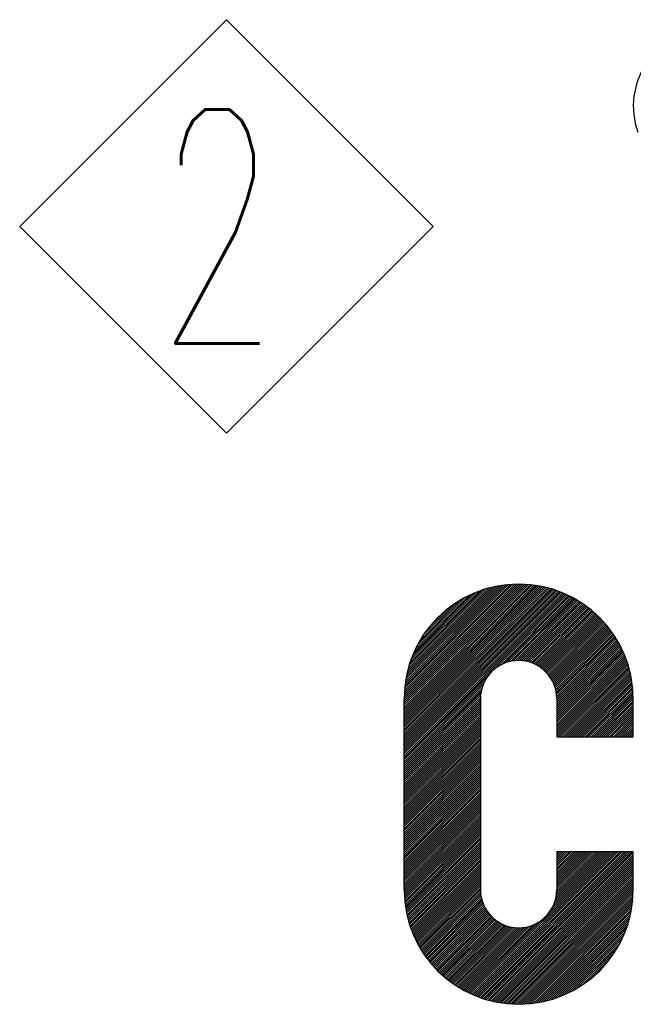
# Model space of a CAD drawing. Header units: millimetres. Extents: x 0 to 1300, y 0 to 891.
# Tile 72 of 124: x 80 to 99, y 757 to 787. Entities that reach past the tile are written whole.
import ezdxf

# ---------------------------------------------------------------- set-up
doc = ezdxf.new("R2010")
doc.units = ezdxf.units.MM
doc.header["$LTSCALE"] = 0.54643
doc.layers.add('NoLayerName_001', color=7, linetype='Continuous')
doc.styles.get("Standard").update_dxf_attribs({"font": 'txt', "bigfont": 'extfont2'})

# ---------------------------------------------------------------- blocks, each defined once
blk = doc.blocks.new('ASM_0001')
at = {"color": 7, "linetype": 'Continuous', "lineweight": 13}
for p, q in [((-0.5, 0.5), (0, 1)), ((0.5, 0.5), (0, 1)), ((0, 0), (-0.5, 0.5)), ((0, 0), (0.5, 0.5))]:
    blk.add_line(p, q, dxfattribs=at)
at = {"color": 7, "linetype": 'Continuous', "lineweight": 13, "width": 0.6}
blk.add_text('2', height=0.5657, dxfattribs=at).set_placement((-0.1673, 0.2172))
blk = doc.blocks.new('*X92')
at = {"color": 7, "linetype": 'Continuous', "lineweight": 25}
for p, q in [((0, 1.751), (1.599, 3.35)), ((0, 1.731), (1.614, 3.344)), ((0, 1.71), (1.628, 3.338)), ((0, 1.689), (1.643, 3.332)), ((0, 1.668), (1.657, 3.326)), ((0, 1.647), (1.672, 3.319)), ((0.932, 2.559), (1.686, 3.312)), ((0.993, 2.598), (1.7, 3.306)), ((1.031, 2.616), (1.714, 3.299)), ((1.063, 2.627), (1.727, 3.292)), ((1.091, 2.635), (1.741, 3.284)), ((1.117, 2.64), (1.754, 3.277)), ((1.141, 2.642), (1.767, 3.269)), ((1.163, 2.644), (1.781, 3.262)), ((1.184, 2.644), (1.793, 3.254)), ((1.204, 2.643), (1.806, 3.246)), ((1.223, 2.641), (1.819, 3.238)), ((1.241, 2.639), (1.831, 3.229)), ((1.258, 2.635), (1.844, 3.221)), ((1.275, 2.631), (1.856, 3.212)), ((1.291, 2.627), (1.868, 3.204)), ((1.307, 2.622), (1.88, 3.195)), ((1.322, 2.616), (1.892, 3.186)), ((1.337, 2.61), (1.904, 3.177)), ((1.351, 2.603), (1.915, 3.168)), ((1.365, 2.596), (1.927, 3.158)), ((1.378, 2.588), (1.938, 3.149)), ((1.391, 2.58), (1.949, 3.139)), ((1.403, 2.572), (1.96, 3.129)), ((1.415, 2.563), (1.971, 3.119)), ((1.427, 2.554), (1.982, 3.109)), ((1.438, 2.544), (1.993, 3.099)), ((1.449, 2.534), (2.003, 3.089)), ((1.459, 2.524), (2.014, 3.079)), ((1.469, 2.513), (2.024, 3.068)), ((1.479, 2.502), (2.034, 3.057)), ((1.488, 2.49), (2.044, 3.047)), ((1.497, 2.478), (2.054, 3.036)), ((1.505, 2.466), (2.064, 3.025)), ((1.513, 2.453), (2.073, 3.013)), ((1.521, 2.44), (2.083, 3.002)), ((1.528, 2.426), (2.092, 2.991)), ((1.534, 2.412), (2.101, 2.979)), ((1.541, 2.398), (2.11, 2.967)), ((1.546, 2.383), (2.119, 2.956)), ((1.551, 2.367), (2.128, 2.944)), ((1.556, 2.351), (2.137, 2.932)), ((1.56, 2.334), (2.145, 2.919)), ((1.563, 2.316), (2.154, 2.907)), ((1.566, 2.298), (2.162, 2.894)), ((1.568, 2.279), (2.17, 2.882)), ((1.569, 2.259), (2.178, 2.869)), ((1.569, 2.239), (2.186, 2.856)), ((1.569, 2.218), (2.194, 2.843)), ((1.569, 2.197), (2.201, 2.83)), ((1.569, 2.176), (2.209, 2.816)), ((1.569, 2.155), (2.216, 2.803)), ((1.569, 2.135), (2.223, 2.789)), ((1.569, 2.114), (2.23, 2.775)), ((1.569, 2.093), (2.237, 2.761)), ((1.569, 2.072), (2.244, 2.747)), ((1.569, 2.051), (2.25, 2.733)), ((1.569, 2.031), (2.257, 2.718)), ((1.569, 2.01), (2.263, 2.704)), ((1.569, 1.989), (2.269, 2.689)), ((1.569, 1.968), (2.275, 2.674)), ((1.569, 1.947), (2.28, 2.659)), ((1.569, 1.927), (2.286, 2.644)), ((1.569, 1.906), (2.291, 2.628)), ((1.569, 1.885), (2.296, 2.613)), ((1.569, 1.864), (2.301, 2.597)), ((1.586, 1.861), (2.306, 2.581)), ((1.607, 1.861), (2.311, 2.565)), ((1.628, 1.861), (2.315, 2.548)), ((1.649, 1.861), (2.319, 2.532)), ((0, 1.627), (0.87, 2.496)), ((0, 1.606), (0.83, 2.436)), ((1.669, 1.861), (2.323, 2.515)), ((1.69, 1.861), (2.327, 2.498)), ((1.711, 1.861), (2.331, 2.481)), ((1.732, 1.861), (2.334, 2.463)), ((1.753, 1.861), (2.337, 2.445)), ((1.773, 1.861), (2.34, 2.427)), ((0, 1.585), (0.812, 2.397)), ((0, 1.564), (0.801, 2.365)), ((0, 1.543), (0.794, 2.337)), ((1.794, 1.861), (2.342, 2.409)), ((1.815, 1.861), (2.345, 2.391)), ((1.836, 1.861), (2.347, 2.372)), ((1.857, 1.861), (2.349, 2.353)), ((1.877, 1.861), (2.35, 2.334)), ((0, 1.523), (0.789, 2.311)), ((0, 1.502), (0.786, 2.288)), ((0, 1.481), (0.785, 2.266)), ((0, 1.46), (0.784, 2.245)), ((0, 1.439), (0.784, 2.224)), ((1.898, 1.861), (2.351, 2.314)), ((0, 1.419), (0.784, 2.203)), ((0, 1.398), (0.784, 2.182)), ((0, 1.377), (0.784, 2.161)), ((0, 1.356), (0.784, 2.141)), ((0, 1.335), (0.784, 2.12)), ((0, 1.315), (0.784, 2.099)), ((0, 1.294), (0.784, 2.078)), ((0, 1.273), (0.784, 2.057)), ((0, 1.252), (0.784, 2.037)), ((0, 1.231), (0.784, 2.016)), ((0, 1.211), (0.784, 1.995)), ((0, 1.19), (0.784, 1.974)), ((0, 1.169), (0.784, 1.953)), ((0, 1.148), (0.784, 1.933)), ((0, 1.127), (0.784, 1.912)), ((0, 1.107), (0.784, 1.891)), ((0, 1.086), (0.784, 1.87)), ((0, 1.065), (0.784, 1.849)), ((0, 1.044), (0.784, 1.829)), ((0, 1.023), (0.784, 1.808)), ((0, 1.003), (0.784, 1.787)), ((0, 0.982), (0.784, 1.766)), ((0, 0.961), (0.784, 1.745)), ((0, 0.94), (0.784, 1.725)), ((0, 0.919), (0.784, 1.704)), ((0, 0.899), (0.784, 1.683)), ((0, 0.878), (0.784, 1.662)), ((0, 0.857), (0.784, 1.641)), ((0, 0.836), (0.784, 1.621)), ((0, 0.815), (0.784, 1.6)), ((0, 0.795), (0.784, 1.579)), ((0, 0.774), (0.784, 1.558)), ((0, 0.753), (0.784, 1.537)), ((0, 0.732), (0.784, 1.517)), ((0, 0.711), (0.784, 1.496)), ((0, 0.691), (0.784, 1.475)), ((0, 0.67), (0.784, 1.454)), ((0, 0.649), (0.784, 1.433)), ((0, 0.628), (0.784, 1.413)), ((0, 0.608), (0.784, 1.392)), ((0, 0.587), (0.784, 1.371)), ((0, 0.566), (0.784, 1.35)), ((0, 0.545), (0.784, 1.329)), ((0, 0.524), (0.784, 1.309)), ((0, 0.504), (0.784, 1.288)), ((0, 0.483), (0.784, 1.267)), ((0, 0.462), (0.784, 1.246)), ((0, 0.441), (0.784, 1.225)), ((0, 0.42), (0.784, 1.205)), ((0, 0.4), (0.784, 1.184)), ((0, 0.379), (0.784, 1.163)), ((0, 0.358), (0.784, 1.142)), ((0, 0.337), (0.784, 1.121)), ((0, 0.316), (0.784, 1.101)), ((0, 0.296), (0.784, 1.08)), ((0, 0.275), (0.784, 1.059)), ((0.001, 0.255), (0.784, 1.038)), ((0.001, 0.235), (0.784, 1.017)), ((0.003, 0.215), (0.784, 0.997)), ((0.004, 0.196), (0.784, 0.976)), ((0.006, 0.177), (0.784, 0.955)), ((0.008, 0.158), (0.784, 0.934)), ((0.01, 0.139), (0.784, 0.913)), ((0.013, 0.121), (0.784, 0.893)), ((0.016, 0.103), (0.784, 0.872)), ((0.019, 0.085), (0.784, 0.851)), ((0.022, 0.068), (0.784, 0.83)), ((0.025, 0.051), (0.784, 0.81)), ((0.029, 0.033), (0.784, 0.789)), ((0.033, 0.017), (0.784, 0.768)), ((0.037, 0), (0.784, 0.747))]:
    blk.add_line(p, q, dxfattribs=at)
blk = doc.blocks.new('*X93')
at = {"color": 7, "linetype": 'Continuous', "lineweight": 25}
for p, q in [((1.877, 2.744), (2.311, 3.177)), ((1.898, 2.744), (2.311, 3.157)), ((1.919, 2.744), (2.311, 3.136)), ((1.94, 2.744), (2.311, 3.115)), ((1.961, 2.744), (2.311, 3.095)), ((1.981, 2.744), (2.311, 3.074)), ((2.002, 2.744), (2.311, 3.053)), ((2.023, 2.744), (2.311, 3.032)), ((2.044, 2.744), (2.311, 3.012)), ((2.065, 2.744), (2.311, 2.991)), ((2.085, 2.744), (2.311, 2.97)), ((2.106, 2.744), (2.311, 2.949)), ((2.127, 2.744), (2.311, 2.928)), ((2.148, 2.744), (2.311, 2.908)), ((2.169, 2.744), (2.311, 2.887)), ((2.189, 2.744), (2.311, 2.866)), ((2.21, 2.744), (2.311, 2.845)), ((2.231, 2.744), (2.311, 2.824)), ((2.252, 2.744), (2.311, 2.804)), ((2.273, 2.744), (2.311, 2.783)), ((2.293, 2.744), (2.311, 2.762)), ((0, 0.867), (0.743, 1.609)), ((0.005, 0.85), (0.743, 1.588)), ((0.009, 0.834), (0.743, 1.568)), ((0.014, 0.818), (0.743, 1.547)), ((0.019, 0.803), (0.743, 1.526)), ((0.637, 0.11), (2.094, 1.567)), ((0.652, 0.104), (2.115, 1.567)), ((0.666, 0.097), (2.136, 1.567)), ((0.681, 0.091), (2.157, 1.567)), ((0.695, 0.085), (2.178, 1.567)), ((0.71, 0.079), (2.198, 1.567)), ((0.725, 0.074), (2.219, 1.567)), ((0.741, 0.068), (2.24, 1.567)), ((0.756, 0.063), (2.261, 1.567)), ((0.772, 0.057), (2.282, 1.567)), ((0.787, 0.052), (2.302, 1.567)), ((0.803, 0.048), (2.311, 1.556)), ((0.82, 0.043), (2.311, 1.535)), ((1.452, 0.946), (2.074, 1.567)), ((1.485, 1), (2.053, 1.567)), ((1.501, 1.037), (2.032, 1.567)), ((1.512, 1.068), (2.011, 1.567)), ((1.519, 1.096), (1.99, 1.567)), ((1.523, 1.121), (1.97, 1.567)), ((1.526, 1.144), (1.949, 1.567)), ((1.527, 1.166), (1.928, 1.567)), ((1.527, 1.187), (1.907, 1.567)), ((1.527, 1.208), (1.886, 1.567)), ((1.527, 1.229), (1.866, 1.567)), ((1.527, 1.25), (1.845, 1.567)), ((1.527, 1.271), (1.824, 1.567)), ((1.527, 1.291), (1.803, 1.567)), ((1.527, 1.312), (1.782, 1.567)), ((1.527, 1.333), (1.762, 1.567)), ((1.527, 1.354), (1.741, 1.567)), ((1.527, 1.375), (1.72, 1.567)), ((1.527, 1.395), (1.699, 1.567)), ((1.527, 1.416), (1.678, 1.567)), ((1.527, 1.437), (1.658, 1.567)), ((1.527, 1.458), (1.637, 1.567)), ((1.527, 1.478), (1.616, 1.567)), ((1.527, 1.499), (1.595, 1.567)), ((1.527, 1.52), (1.574, 1.567)), ((1.527, 1.541), (1.554, 1.567)), ((1.527, 1.562), (1.533, 1.567)), ((0.025, 0.787), (0.743, 1.505)), ((0.03, 0.772), (0.743, 1.484)), ((0.036, 0.757), (0.743, 1.464)), ((0.042, 0.742), (0.743, 1.443)), ((0.048, 0.727), (0.743, 1.422)), ((0.836, 0.039), (2.311, 1.514)), ((0.852, 0.034), (2.311, 1.493)), ((0.869, 0.03), (2.311, 1.473)), ((0.886, 0.027), (2.311, 1.452)), ((0.903, 0.023), (2.311, 1.431)), ((0.054, 0.712), (0.743, 1.401)), ((0.06, 0.698), (0.743, 1.38)), ((0.067, 0.684), (0.743, 1.36)), ((0.073, 0.669), (0.743, 1.339)), ((0.08, 0.655), (0.743, 1.318)), ((0.921, 0.02), (2.311, 1.41)), ((0.939, 0.016), (2.311, 1.389)), ((0.956, 0.014), (2.311, 1.369)), ((0.975, 0.011), (2.311, 1.348)), ((0.993, 0.009), (2.311, 1.327)), ((0.087, 0.642), (0.743, 1.297)), ((0.094, 0.628), (0.743, 1.277)), ((0.101, 0.614), (0.743, 1.256)), ((0.109, 0.601), (0.743, 1.235)), ((0.116, 0.588), (0.743, 1.214)), ((1.012, 0.006), (2.311, 1.306)), ((1.031, 0.005), (2.311, 1.285)), ((1.05, 0.003), (2.311, 1.265)), ((1.069, 0.002), (2.311, 1.244)), ((1.089, 0.001), (2.311, 1.223)), ((0.124, 0.575), (0.743, 1.193)), ((0.132, 0.562), (0.743, 1.173)), ((0.14, 0.549), (0.743, 1.152)), ((0.148, 0.536), (0.745, 1.133)), ((0.156, 0.524), (0.748, 1.115)), ((1.109, 0), (2.311, 1.202)), ((1.13, 0), (2.311, 1.181)), ((1.151, 0), (2.311, 1.16)), ((1.172, 0.001), (2.311, 1.139)), ((1.194, 0.001), (2.31, 1.117)), ((0.165, 0.511), (0.751, 1.097)), ((0.173, 0.499), (0.755, 1.08)), ((0.182, 0.487), (0.759, 1.064)), ((0.191, 0.475), (0.764, 1.048)), ((0.2, 0.463), (0.77, 1.033)), ((0.209, 0.451), (0.776, 1.019)), ((1.216, 0.003), (2.309, 1.095)), ((1.239, 0.005), (2.307, 1.073)), ((1.262, 0.007), (2.305, 1.05)), ((1.285, 0.01), (2.302, 1.026)), ((0.218, 0.44), (0.783, 1.004)), ((0.227, 0.428), (0.79, 0.991)), ((0.237, 0.417), (0.797, 0.977)), ((0.246, 0.406), (0.805, 0.964)), ((0.256, 0.395), (0.813, 0.952)), ((0.266, 0.384), (0.822, 0.94)), ((0.276, 0.373), (0.831, 0.928)), ((0.286, 0.362), (0.841, 0.917)), ((1.309, 0.013), (2.298, 1.002)), ((1.334, 0.017), (2.294, 0.977)), ((1.36, 0.022), (2.29, 0.952)), ((1.386, 0.027), (2.284, 0.926)), ((0.296, 0.352), (0.851, 0.906)), ((0.306, 0.341), (0.861, 0.896)), ((0.317, 0.331), (0.872, 0.886)), ((0.328, 0.321), (0.883, 0.876)), ((0.338, 0.311), (0.894, 0.867)), ((0.349, 0.301), (0.906, 0.858)), ((0.36, 0.291), (0.919, 0.849)), ((0.371, 0.281), (0.931, 0.841)), ((0.383, 0.272), (0.945, 0.834)), ((0.394, 0.262), (0.958, 0.826)), ((0.406, 0.253), (0.972, 0.82)), ((0.417, 0.244), (0.987, 0.813)), ((0.595, 0.131), (1.275, 0.81)), ((0.609, 0.124), (1.312, 0.826)), ((0.623, 0.117), (1.365, 0.859)), ((1.413, 0.033), (2.278, 0.898)), ((1.441, 0.04), (2.271, 0.871)), ((1.47, 0.049), (2.263, 0.841)), ((1.5, 0.058), (2.253, 0.811)), ((0.429, 0.235), (1.002, 0.808)), ((0.441, 0.226), (1.017, 0.802)), ((0.453, 0.218), (1.033, 0.798)), ((0.466, 0.209), (1.05, 0.794)), ((0.478, 0.201), (1.067, 0.79)), ((0.49, 0.192), (1.086, 0.787)), ((0.503, 0.184), (1.104, 0.785)), ((0.516, 0.176), (1.124, 0.784)), ((0.529, 0.168), (1.145, 0.784)), ((0.542, 0.16), (1.167, 0.786)), ((0.555, 0.153), (1.19, 0.788)), ((0.568, 0.145), (1.216, 0.793)), ((0.582, 0.138), (1.243, 0.8)), ((1.532, 0.069), (2.242, 0.78)), ((1.565, 0.081), (2.23, 0.746)), ((1.6, 0.096), (2.215, 0.711)), ((1.638, 0.113), (2.198, 0.673)), ((1.68, 0.134), (2.178, 0.632)), ((1.726, 0.159), (2.152, 0.585)), ((1.781, 0.193), (2.118, 0.531)), ((1.853, 0.244), (2.067, 0.459))]:
    blk.add_line(p, q, dxfattribs=at)
blk = doc.blocks.new('*X94')
at = {"color": 7, "linetype": 'Continuous', "lineweight": 25}
for p, q in [((0, 0.437), (1.219, 1.656)), ((0, 0.458), (1.199, 1.656)), ((0, 0.478), (1.178, 1.656)), ((0, 0.499), (1.157, 1.656)), ((0, 0.416), (1.239, 1.655)), ((0, 0.395), (1.258, 1.653)), ((0, 0.374), (1.278, 1.652)), ((0, 0.354), (1.297, 1.65)), ((0, 0.333), (1.315, 1.648)), ((0, 0.312), (1.334, 1.646)), ((0, 0.291), (1.352, 1.643)), ((0, 0.27), (1.37, 1.64)), ((0, 0.25), (1.388, 1.637)), ((0, 0.229), (1.405, 1.634)), ((0, 0.208), (1.422, 1.63)), ((0, 0.187), (1.439, 1.627)), ((0, 0.166), (1.456, 1.623)), ((0, 0.146), (1.473, 1.618)), ((0.001, 0.521), (1.136, 1.656)), ((0.002, 0.542), (1.114, 1.655)), ((0.003, 0.565), (1.092, 1.653)), ((0.005, 0.587), (1.069, 1.651)), ((0.007, 0.61), (1.046, 1.649)), ((0.01, 0.634), (1.022, 1.646)), ((0.014, 0.658), (0.998, 1.643)), ((0.018, 0.683), (0.973, 1.639)), ((0.023, 0.709), (0.947, 1.634)), ((0.028, 0.735), (0.921, 1.628)), ((0.034, 0.762), (0.894, 1.622)), ((0, 0.125), (1.489, 1.614)), ((0, 0.104), (1.505, 1.609)), ((0, 0.083), (1.521, 1.605)), ((0, 0.062), (1.537, 1.6)), ((0, 0.042), (1.553, 1.594)), ((0, 0.021), (1.568, 1.589)), ((0, 0), (1.584, 1.584)), ((0.042, 0.79), (0.866, 1.615)), ((0.05, 0.82), (0.837, 1.606)), ((0.06, 0.85), (0.806, 1.596)), ((0.071, 0.882), (0.774, 1.585)), ((0.084, 0.916), (0.741, 1.573)), ((0.099, 0.951), (0.705, 1.558)), ((0.116, 0.99), (0.667, 1.54)), ((0.138, 1.032), (0.624, 1.519)), ((0.164, 1.079), (0.577, 1.492)), ((0.2, 1.136), (0.521, 1.457)), ((0.257, 1.213), (0.443, 1.399))]:
    blk.add_line(p, q, dxfattribs=at)
blk = doc.blocks.new('JZB_0008')
at = {"layer": 'NoLayerName_001', "color": 7, "linetype": 'Continuous', "lineweight": 25}
for p, q in [((0, 1.179), (0, 3.137)), ((0.784, 3.137), (0.784, 1.179)), ((1.569, 3.137), (1.569, 2.746)), ((2.353, 2.746), (2.353, 3.137)), ((1.569, 2.746), (2.353, 2.746)), ((1.569, 1.57), (1.569, 1.179)), ((1.569, 1.57), (2.353, 1.57)), ((2.353, 1.179), (2.353, 1.57))]:
    blk.add_line(p, q, dxfattribs=at)
for centre, radius, start, end in [((3.137, 9.216), 0.784, 90, 200), ((1.176, 3.137), 1.176, 90, 180), ((1.176, 3.137), 1.176, 0, 90), ((1.176, 3.137), 0.392, 90, 180), ((1.176, 3.137), 0.392, 0, 90), ((1.176, 1.179), 1.176, 180, 270), ((1.176, 1.179), 0.392, 180, 270), ((1.176, 1.179), 1.176, 270, 0), ((1.176, 1.179), 0.392, 270, 0)]:
    blk.add_arc(centre, radius, start, end, dxfattribs=at)
for name, p in [('*X94', (0, 2.657)), ('*X92', (0, 0.885)), ('*X93', (0.042, 0.002))]:
    blk.add_blockref(name, p)

msp = doc.modelspace()

# ---------------------------------------------------------------- block references
at = {"layer": 'NoLayerName_001', "color": 7, "linetype": 'Continuous', "lineweight": 25, "xscale": 12.7278, "yscale": 12.7278, "zscale": 12.7278}
msp.add_blockref('ASM_0001', (86.5255, 774.6785), dxfattribs=at)
at = {"layer": 'NoLayerName_001', "xscale": 3, "yscale": 3, "zscale": 3}
msp.add_blockref('JZB_0008', (91.9983, 757.0975), dxfattribs=at)

doc.saveas('drawing.dxf')
